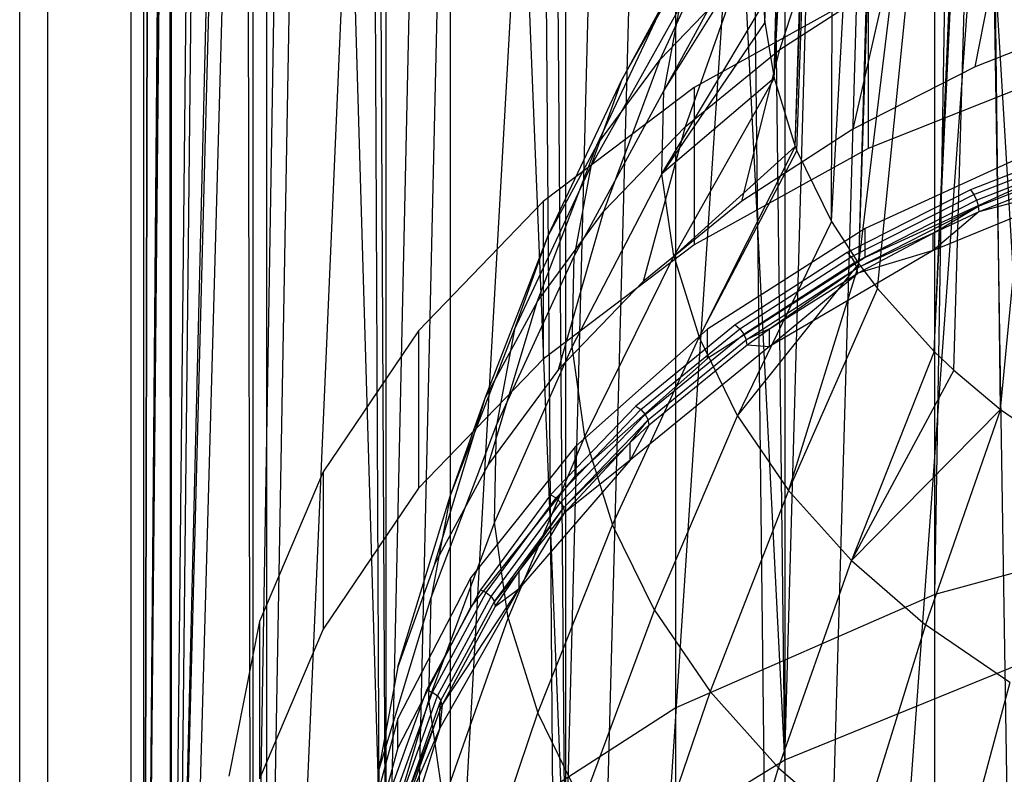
# Model space of a CAD drawing. Extents: x -3.55 to 3.54, y 0.19 to 5.65.
# Tile 11 of 58: x 1.34 to 1.81, y 1.16 to 1.52. Entities that reach past the tile are written whole.
import ezdxf

# ---------------------------------------------------------------- set-up
doc = ezdxf.new("R2010")
doc.units = 0
doc.header["$MEASUREMENT"] = 0
doc.layers.get('0').update_dxf_attribs({"color": 13, "linetype": 'CONTINUOUS'})

# ---------------------------------------------------------------- blocks, each defined once
blk = doc.blocks.new('EASY_LEFT_PM_STL')
at = {"color": 0}
for p, q in [((1.77501, 1.24154, 3.29064), (1.77501, 3.60785, 5.65694)), ((1.77501, 1.24154, 3.29064), (1.77501, 3.60785, 5.65694)), ((1.65147, 1.18745, 3.34473), (1.65147, 3.55376, 5.71103)), ((1.65147, 1.18745, 3.34473), (1.65147, 3.55376, 5.71103)), ((1.54409, 1.11824, 3.41395), (1.54409, 3.48454, 5.78025)), ((1.54409, 1.11824, 3.41395), (1.54409, 3.48454, 5.78025)), ((1.45652, 1.03624, 3.49594), (1.45652, 3.40254, 5.86225)), ((1.45652, 1.03624, 3.49594), (1.45652, 3.40254, 5.86225)), ((1.39175, 0.94427, 3.58792), (1.39175, 3.31057, 5.95422)), ((1.39175, 0.94427, 3.58792), (1.39175, 3.31057, 5.95422)), ((1.35199, 0.84544, 3.68674), (1.35199, 3.21175, 6.05304)), ((1.35199, 0.84544, 3.68674), (1.35199, 3.21175, 6.05304)), ((1.77501, 1.24154, 3.29064), (1.80677, 3.14515, 5.17312)), ((1.77501, 1.24154, 3.29064), (1.80677, 3.14515, 5.17312)), ((1.33858, 0.74314, 3.78905), (1.33858, 3.10944, 6.15535)), ((1.33858, 0.74314, 3.78905), (1.33858, 3.10944, 6.15535)), ((1.35199, 0.64083, 3.89136), (1.35199, 3.00713, 6.25766)), ((1.35199, 0.64083, 3.89136), (1.35199, 3.00713, 6.25766)), ((1.39175, 0.54201, 3.99018), (1.39175, 2.90831, 6.35648)), ((1.39175, 0.54201, 3.99018), (1.39175, 2.90831, 6.35648)), ((1.45652, 0.45003, 4.08215), (1.45652, 2.81633, 6.44846)), ((1.45652, 0.45003, 4.08215), (1.45652, 2.81633, 6.44846)), ((1.54409, 0.36804, 4.16415), (1.54409, 2.73434, 6.53045)), ((1.54409, 0.36804, 4.16415), (1.54409, 2.73434, 6.53045)), ((1.65147, 0.29882, 4.23337), (1.65147, 2.66512, 6.59967)), ((1.65147, 0.29882, 4.23337), (1.65147, 2.66512, 6.59967)), ((1.77501, 0.24473, 4.28745), (1.77501, 2.61103, 6.65376)), ((1.77501, 0.24473, 4.28745), (1.77501, 2.61103, 6.65376)), ((1.7035, 1.16266, 3.36953), (1.74256, 2.56816, 4.73831)), ((1.7035, 1.16266, 3.36953), (1.74256, 2.56816, 4.73831)), ((1.82342, 1.21161, 3.32057), (1.74256, 2.56816, 4.73831)), ((1.82342, 1.21161, 3.32057), (1.74256, 2.56816, 4.73831)), ((1.7035, 2.5498, 4.75667), (1.7035, 1.16266, 3.36953)), ((1.7035, 2.5498, 4.75667), (1.7035, 1.16266, 3.36953)), ((1.7035, 1.16266, 3.36953), (1.68706, 2.54127, 4.7652)), ((1.7035, 1.16266, 3.36953), (1.68706, 2.54127, 4.7652)), ((1.59886, 1.09854, 3.43364), (1.6353, 2.51088, 4.79559)), ((1.59886, 1.09854, 3.43364), (1.6353, 2.51088, 4.79559)), ((1.7035, 1.16266, 3.36953), (1.6353, 2.51088, 4.79559)), ((1.7035, 1.16266, 3.36953), (1.6353, 2.51088, 4.79559)), ((1.59886, 2.48568, 4.82079), (1.59886, 1.09854, 3.43364)), ((1.59886, 2.48568, 4.82079), (1.59886, 1.09854, 3.43364)), ((1.59886, 1.09854, 3.43364), (1.58773, 2.47725, 4.82923)), ((1.59886, 1.09854, 3.43364), (1.58773, 2.47725, 4.82923)), ((1.51326, 1.02158, 3.51061), (1.54475, 2.44065, 4.86582)), ((1.51326, 1.02158, 3.51061), (1.54475, 2.44065, 4.86582)), ((1.59886, 1.09854, 3.43364), (1.54475, 2.44065, 4.86582)), ((1.59886, 1.09854, 3.43364), (1.54475, 2.44065, 4.86582)), ((1.51326, 2.40872, 4.89775), (1.51326, 1.02158, 3.51061)), ((1.51326, 2.40872, 4.89775), (1.51326, 1.02158, 3.51061)), ((1.50673, 2.4014, 4.90507), (1.51326, 1.02158, 3.51061)), ((1.50673, 2.4014, 4.90507), (1.51326, 1.02158, 3.51061)), ((1.474, 2.35984, 4.94663), (1.44981, 0.93455, 3.59764)), ((1.474, 2.35984, 4.94663), (1.44981, 0.93455, 3.59764)), ((1.474, 2.35984, 4.94663), (1.51326, 1.02158, 3.51061)), ((1.474, 2.35984, 4.94663), (1.51326, 1.02158, 3.51061)), ((1.44981, 2.32169, 4.98478), (1.4108, 0.8406, 3.69158)), ((1.44981, 2.32169, 4.98478), (1.4108, 0.8406, 3.69158)), ((1.44981, 2.32169, 4.98478), (1.44981, 0.93455, 3.59764)), ((1.44981, 2.32169, 4.98478), (1.44981, 0.93455, 3.59764)), ((1.44682, 2.31633, 4.99015), (1.4108, 0.8406, 3.69158)), ((1.44682, 2.31633, 4.99015), (1.4108, 0.8406, 3.69158)), ((1.42544, 2.27122, 5.03525), (1.4108, 0.8406, 3.69158)), ((1.42544, 2.27122, 5.03525), (1.4108, 0.8406, 3.69158)), ((1.4108, 2.22775, 5.07872), (1.39764, 0.74314, 3.78905)), ((1.4108, 2.22775, 5.07872), (1.39764, 0.74314, 3.78905)), ((1.4108, 2.22775, 5.07872), (1.4108, 0.8406, 3.69158)), ((1.4108, 2.22775, 5.07872), (1.4108, 0.8406, 3.69158)), ((1.41004, 2.22492, 5.08156), (1.39764, 0.74314, 3.78905)), ((1.41004, 2.22492, 5.08156), (1.39764, 0.74314, 3.78905)), ((1.39764, 0.74314, 3.78905), (1.40074, 2.1778, 5.12867)), ((1.39764, 0.74314, 3.78905), (1.40074, 2.1778, 5.12867)), ((1.39764, 2.13028, 5.17619), (1.39764, 0.74314, 3.78905)), ((1.39764, 2.13028, 5.17619), (1.39764, 0.74314, 3.78905)), ((1.40074, 2.08276, 5.22371), (1.39764, 0.74314, 3.78905)), ((1.40074, 2.08276, 5.22371), (1.39764, 0.74314, 3.78905)), ((1.69403, 1.51455, 4.60445), (1.71367, 2.04449, 5.13238)), ((1.69403, 1.51455, 4.60445), (1.71367, 2.04449, 5.13238)), ((1.69839, 1.48802, 4.63098), (1.71367, 2.04449, 5.13238)), ((1.69839, 1.48802, 4.63098), (1.71367, 2.04449, 5.13238)), ((1.39764, 0.74314, 3.78905), (1.41004, 2.03565, 5.27083)), ((1.39764, 0.74314, 3.78905), (1.41004, 2.03565, 5.27083)), ((1.4108, 0.64567, 3.88652), (1.41004, 2.03565, 5.27083)), ((1.4108, 0.64567, 3.88652), (1.41004, 2.03565, 5.27083)), ((1.4108, 2.03281, 5.27366), (1.4108, 0.64567, 3.88652)), ((1.4108, 2.03281, 5.27366), (1.4108, 0.64567, 3.88652)), ((1.69839, 1.48802, 4.63098), (1.72537, 1.99339, 5.18349)), ((1.69839, 1.48802, 4.63098), (1.72537, 1.99339, 5.18349)), ((1.7084, 1.45539, 4.66361), (1.72537, 1.99339, 5.18349)), ((1.7084, 1.45539, 4.66361), (1.72537, 1.99339, 5.18349)), ((1.4108, 0.64567, 3.88652), (1.42544, 1.98934, 5.31713)), ((1.4108, 0.64567, 3.88652), (1.42544, 1.98934, 5.31713)), ((1.7084, 1.45539, 4.66361), (1.72738, 1.98802, 5.18886)), ((1.7084, 1.45539, 4.66361), (1.72738, 1.98802, 5.18886)), ((1.70924, 1.45324, 4.66576), (1.72738, 1.98802, 5.18886)), ((1.70924, 1.45324, 4.66576), (1.72738, 1.98802, 5.18886)), ((1.72574, 1.4196, 4.6994), (1.72738, 1.98802, 5.18886)), ((1.72574, 1.4196, 4.6994), (1.72738, 1.98802, 5.18886)), ((1.4108, 0.64567, 3.88652), (1.44682, 1.94423, 5.36224)), ((1.4108, 0.64567, 3.88652), (1.44682, 1.94423, 5.36224)), ((1.44981, 0.55172, 3.98046), (1.44682, 1.94423, 5.36224)), ((1.44981, 0.55172, 3.98046), (1.44682, 1.94423, 5.36224)), ((1.44981, 1.93887, 5.36761), (1.44981, 0.55172, 3.98046)), ((1.44981, 1.93887, 5.36761), (1.44981, 0.55172, 3.98046)), ((1.72574, 1.4196, 4.6994), (1.7541, 1.93784, 5.23904)), ((1.72574, 1.4196, 4.6994), (1.7541, 1.93784, 5.23904)), ((1.73881, 1.39934, 4.71966), (1.7541, 1.93784, 5.23904)), ((1.73881, 1.39934, 4.71966), (1.7541, 1.93784, 5.23904)), ((1.73881, 1.39934, 4.71966), (1.75641, 1.93452, 5.24236)), ((1.73881, 1.39934, 4.71966), (1.75641, 1.93452, 5.24236)), ((1.44981, 0.55172, 3.98046), (1.474, 1.90072, 5.40576)), ((1.44981, 0.55172, 3.98046), (1.474, 1.90072, 5.40576)), ((1.73881, 1.39934, 4.71966), (1.79805, 1.88752, 5.28936)), ((1.73881, 1.39934, 4.71966), (1.79805, 1.88752, 5.28936)), ((1.74764, 1.38753, 4.73147), (1.79805, 1.88752, 5.28936)), ((1.74764, 1.38753, 4.73147), (1.79805, 1.88752, 5.28936)), ((1.77467, 1.35748, 4.76152), (1.79805, 1.88752, 5.28936)), ((1.77467, 1.35748, 4.76152), (1.79805, 1.88752, 5.28936)), ((1.77467, 1.35748, 4.76152), (1.79965, 1.88605, 5.29083)), ((1.77467, 1.35748, 4.76152), (1.79965, 1.88605, 5.29083)), ((1.78411, 1.34857, 4.77043), (1.79965, 1.88605, 5.29083)), ((1.78411, 1.34857, 4.77043), (1.79965, 1.88605, 5.29083)), ((1.80644, 1.32985, 4.78915), (1.79965, 1.88605, 5.29083)), ((1.80644, 1.32985, 4.78915), (1.79965, 1.88605, 5.29083)), ((1.44981, 0.55172, 3.98046), (1.50673, 1.85916, 5.44732)), ((1.44981, 0.55172, 3.98046), (1.50673, 1.85916, 5.44732)), ((1.51326, 0.4647, 4.06749), (1.50673, 1.85916, 5.44732)), ((1.51326, 0.4647, 4.06749), (1.50673, 1.85916, 5.44732)), ((1.51326, 1.85184, 5.45463), (1.51326, 0.4647, 4.06749)), ((1.51326, 1.85184, 5.45463), (1.51326, 0.4647, 4.06749)), ((1.80644, 1.32985, 4.78915), (1.85542, 1.84448, 5.3324)), ((1.80644, 1.32985, 4.78915), (1.85542, 1.84448, 5.3324)), ((1.51326, 0.4647, 4.06749), (1.54475, 1.81991, 5.48656)), ((1.51326, 0.4647, 4.06749), (1.54475, 1.81991, 5.48656)), ((1.51326, 0.4647, 4.06749), (1.58773, 1.78332, 5.52316)), ((1.51326, 0.4647, 4.06749), (1.58773, 1.78332, 5.52316)), ((1.59886, 0.38773, 4.14445), (1.58773, 1.78332, 5.52316)), ((1.59886, 0.38773, 4.14445), (1.58773, 1.78332, 5.52316)), ((1.59886, 1.77488, 5.5316), (1.59886, 0.38773, 4.14445)), ((1.59886, 1.77488, 5.5316), (1.59886, 0.38773, 4.14445)), ((1.59886, 0.38773, 4.14445), (1.6353, 1.74968, 5.5568)), ((1.59886, 0.38773, 4.14445), (1.6353, 1.74968, 5.5568)), ((1.59886, 0.38773, 4.14445), (1.68706, 1.71929, 5.58719)), ((1.59886, 0.38773, 4.14445), (1.68706, 1.71929, 5.58719)), ((1.7035, 0.32361, 4.20857), (1.68706, 1.71929, 5.58719)), ((1.7035, 0.32361, 4.20857), (1.68706, 1.71929, 5.58719)), ((1.7035, 1.71076, 5.59571), (1.7035, 0.32361, 4.20857)), ((1.7035, 1.71076, 5.59571), (1.7035, 0.32361, 4.20857)), ((1.7035, 0.32361, 4.20857), (1.74256, 1.6924, 5.61407)), ((1.7035, 0.32361, 4.20857), (1.74256, 1.6924, 5.61407)), ((1.7035, 0.32361, 4.20857), (1.80133, 1.66926, 5.63722)), ((1.7035, 0.32361, 4.20857), (1.80133, 1.66926, 5.63722)), ((1.82342, 0.27466, 4.25753), (1.80133, 1.66926, 5.63722)), ((1.82342, 0.27466, 4.25753), (1.80133, 1.66926, 5.63722)), ((1.69626, 1.57456, 4.54444), (1.64573, 1.48197, 4.47783)), ((1.69626, 1.57456, 4.54444), (1.64573, 1.48197, 4.47783)), ((1.70113, 1.50163, 3.96294), (1.72354, 1.57002, 4.06216)), ((1.70113, 1.50163, 3.96294), (1.72354, 1.57002, 4.06216)), ((1.64408, 1.49693, 4.13525), (1.67592, 1.56607, 4.23132)), ((1.64408, 1.49693, 4.13525), (1.67592, 1.56607, 4.23132)), ((1.62598, 1.48755, 4.30984), (1.66683, 1.55961, 4.40018)), ((1.62598, 1.48755, 4.30984), (1.66683, 1.55961, 4.40018)), ((1.79432, 1.49335, 3.80162), (1.80792, 1.56303, 3.90154)), ((1.79432, 1.49335, 3.80162), (1.80792, 1.56303, 3.90154)), ((1.64573, 1.48197, 4.47783), (1.69408, 1.55905, 4.55995)), ((1.64573, 1.48197, 4.47783), (1.69408, 1.55905, 4.55995)), ((1.64408, 1.49693, 4.13525), (1.6808, 1.53511, 4.09707)), ((1.64408, 1.49693, 4.13525), (1.6808, 1.53511, 4.09707)), ((1.6808, 1.53511, 4.09707), (1.65602, 1.46477, 3.99979)), ((1.6808, 1.53511, 4.09707), (1.65602, 1.46477, 3.99979)), ((1.70113, 1.50163, 3.96294), (1.752, 1.53452, 3.93004)), ((1.70113, 1.50163, 3.96294), (1.752, 1.53452, 3.93004)), ((1.752, 1.53452, 3.93004), (1.73601, 1.46363, 3.83134)), ((1.752, 1.53452, 3.93004), (1.73601, 1.46363, 3.83134)), ((1.61388, 1.45599, 4.17619), (1.64772, 1.52784, 4.26956)), ((1.61388, 1.45599, 4.17619), (1.64772, 1.52784, 4.26956)), ((1.64772, 1.52784, 4.26956), (1.62598, 1.48755, 4.30984)), ((1.64772, 1.52784, 4.26956), (1.62598, 1.48755, 4.30984)), ((1.74319, 1.52959, 3.76538), (1.66023, 1.48353, 3.81144)), ((1.74319, 1.52959, 3.76538), (1.66023, 1.48353, 3.81144)), ((1.74319, 1.52959, 3.76538), (1.74319, 1.45443, 3.69021)), ((1.74319, 1.52959, 3.76538), (1.74319, 1.45443, 3.69021)), ((1.64486, 1.44238, 4.51742), (1.69331, 1.52345, 4.59555)), ((1.64486, 1.44238, 4.51742), (1.69331, 1.52345, 4.59555)), ((1.69331, 1.52345, 4.59555), (1.69403, 1.51455, 4.60445)), ((1.69331, 1.52345, 4.59555), (1.69403, 1.51455, 4.60445)), ((1.61101, 1.44574, 4.35165), (1.65308, 1.52123, 4.43857)), ((1.61101, 1.44574, 4.35165), (1.65308, 1.52123, 4.43857)), ((1.65308, 1.52123, 4.43857), (1.64573, 1.48197, 4.47783)), ((1.65308, 1.52123, 4.43857), (1.64573, 1.48197, 4.47783)), ((1.85711, 1.51808, 3.77689), (1.79432, 1.49335, 3.80162)), ((1.85711, 1.51808, 3.77689), (1.79432, 1.49335, 3.80162)), ((1.69403, 1.51455, 4.60445), (1.64486, 1.44238, 4.51742)), ((1.69403, 1.51455, 4.60445), (1.64486, 1.44238, 4.51742)), ((1.69403, 1.51455, 4.60445), (1.69839, 1.48802, 4.63098)), ((1.69403, 1.51455, 4.60445), (1.69839, 1.48802, 4.63098)), ((1.65602, 1.46477, 3.99979), (1.70113, 1.50163, 3.96294)), ((1.65602, 1.46477, 3.99979), (1.70113, 1.50163, 3.96294)), ((1.68297, 1.42932, 3.86565), (1.70113, 1.50163, 3.96294)), ((1.68297, 1.42932, 3.86565), (1.70113, 1.50163, 3.96294)), ((1.61388, 1.45599, 4.17619), (1.64408, 1.49693, 4.13525)), ((1.61388, 1.45599, 4.17619), (1.64408, 1.49693, 4.13525)), ((1.61726, 1.42447, 4.0401), (1.64408, 1.49693, 4.13525)), ((1.61726, 1.42447, 4.0401), (1.64408, 1.49693, 4.13525)), ((1.79432, 1.49335, 3.80162), (1.73601, 1.46363, 3.83134)), ((1.79432, 1.49335, 3.80162), (1.73601, 1.46363, 3.83134)), ((1.83512, 1.491, 3.65364), (1.74319, 1.45443, 3.69021)), ((1.83512, 1.491, 3.65364), (1.74319, 1.45443, 3.69021)), ((1.59061, 1.41285, 4.21933), (1.62598, 1.48755, 4.30984)), ((1.59061, 1.41285, 4.21933), (1.62598, 1.48755, 4.30984)), ((1.61101, 1.44574, 4.35165), (1.62598, 1.48755, 4.30984)), ((1.61101, 1.44574, 4.35165), (1.62598, 1.48755, 4.30984)), ((1.69839, 1.48802, 4.63098), (1.64486, 1.44238, 4.51742)), ((1.69839, 1.48802, 4.63098), (1.64486, 1.44238, 4.51742)), ((1.69839, 1.48802, 4.63098), (1.65051, 1.40298, 4.55682)), ((1.69839, 1.48802, 4.63098), (1.65051, 1.40298, 4.55682)), ((1.69839, 1.48802, 4.63098), (1.7084, 1.45539, 4.66361)), ((1.69839, 1.48802, 4.63098), (1.7084, 1.45539, 4.66361)), ((1.66023, 1.48353, 3.81144), (1.58819, 1.42905, 3.86592)), ((1.66023, 1.48353, 3.81144), (1.58819, 1.42905, 3.86592)), ((1.60299, 1.403, 4.39439), (1.64573, 1.48197, 4.47783)), ((1.60299, 1.403, 4.39439), (1.64573, 1.48197, 4.47783)), ((1.64486, 1.44238, 4.51742), (1.64573, 1.48197, 4.47783)), ((1.64486, 1.44238, 4.51742), (1.64573, 1.48197, 4.47783)), ((1.66023, 1.48353, 3.81144), (1.66023, 1.40836, 3.73628)), ((1.66023, 1.48353, 3.81144), (1.66023, 1.40836, 3.73628)), ((1.61726, 1.42447, 4.0401), (1.65602, 1.46477, 3.99979)), ((1.61726, 1.42447, 4.0401), (1.65602, 1.46477, 3.99979)), ((1.65602, 1.46477, 3.99979), (1.63592, 1.3909, 3.90407)), ((1.65602, 1.46477, 3.99979), (1.63592, 1.3909, 3.90407)), ((1.73601, 1.46363, 3.83134), (1.68297, 1.42932, 3.86565)), ((1.73601, 1.46363, 3.83134), (1.68297, 1.42932, 3.86565)), ((1.58537, 1.38125, 4.08332), (1.61388, 1.45599, 4.17619)), ((1.58537, 1.38125, 4.08332), (1.61388, 1.45599, 4.17619)), ((1.61388, 1.45599, 4.17619), (1.59061, 1.41285, 4.21933)), ((1.61388, 1.45599, 4.17619), (1.59061, 1.41285, 4.21933)), ((1.85525, 1.45957, 3.71291), (1.79202, 1.43466, 3.73782)), ((1.85525, 1.45957, 3.71291), (1.79202, 1.43466, 3.73782)), ((1.79363, 1.43244, 3.73919), (1.85656, 1.45723, 3.71441)), ((1.79363, 1.43244, 3.73919), (1.85656, 1.45723, 3.71441)), ((1.65051, 1.40298, 4.55682), (1.7084, 1.45539, 4.66361)), ((1.65051, 1.40298, 4.55682), (1.7084, 1.45539, 4.66361)), ((1.74319, 1.45443, 3.69021), (1.66023, 1.40836, 3.73628)), ((1.74319, 1.45443, 3.69021), (1.66023, 1.40836, 3.73628)), ((1.7084, 1.45539, 4.66361), (1.66258, 1.36432, 4.59548)), ((1.7084, 1.45539, 4.66361), (1.66258, 1.36432, 4.59548)), ((1.66258, 1.36432, 4.59548), (1.70924, 1.45324, 4.66576)), ((1.66258, 1.36432, 4.59548), (1.70924, 1.45324, 4.66576)), ((1.7084, 1.45539, 4.66361), (1.70924, 1.45324, 4.66576)), ((1.7084, 1.45539, 4.66361), (1.70924, 1.45324, 4.66576)), ((1.70924, 1.45324, 4.66576), (1.72574, 1.4196, 4.6994)), ((1.70924, 1.45324, 4.66576), (1.72574, 1.4196, 4.6994)), ((1.82687, 1.45529, 3.71719), (1.74182, 1.41628, 3.7562)), ((1.82687, 1.45529, 3.71719), (1.74182, 1.41628, 3.7562)), ((1.795, 1.42971, 3.73951), (1.85767, 1.45439, 3.71482)), ((1.795, 1.42971, 3.73951), (1.85767, 1.45439, 3.71482)), ((1.79592, 1.42689, 3.73872), (1.85841, 1.4515, 3.71411)), ((1.79592, 1.42689, 3.73872), (1.85841, 1.4515, 3.71411)), ((1.79624, 1.4244, 3.73695), (1.85867, 1.44899, 3.71236)), ((1.79624, 1.4244, 3.73695), (1.85867, 1.44899, 3.71236)), ((1.57457, 1.36809, 4.26409), (1.61101, 1.44574, 4.35165)), ((1.57457, 1.36809, 4.26409), (1.61101, 1.44574, 4.35165)), ((1.64486, 1.44238, 4.51742), (1.60205, 1.35988, 4.43751)), ((1.64486, 1.44238, 4.51742), (1.60205, 1.35988, 4.43751)), ((1.61101, 1.44574, 4.35165), (1.60299, 1.403, 4.39439)), ((1.61101, 1.44574, 4.35165), (1.60299, 1.403, 4.39439)), ((1.65051, 1.40298, 4.55682), (1.64486, 1.44238, 4.51742)), ((1.65051, 1.40298, 4.55682), (1.64486, 1.44238, 4.51742)), ((1.86207, 1.44179, 3.70285), (1.77432, 1.40572, 3.73892)), ((1.86207, 1.44179, 3.70285), (1.77432, 1.40572, 3.73892)), ((1.79624, 1.4244, 3.73695), (1.86207, 1.44179, 3.70285)), ((1.79624, 1.4244, 3.73695), (1.86207, 1.44179, 3.70285)), ((1.82687, 1.44137, 3.70327), (1.74182, 1.40236, 3.74228)), ((1.82687, 1.44137, 3.70327), (1.74182, 1.40236, 3.74228)), ((1.79202, 1.43466, 3.73782), (1.7333, 1.40474, 3.76774)), ((1.79202, 1.43466, 3.73782), (1.7333, 1.40474, 3.76774)), ((1.7352, 1.40266, 3.76897), (1.79363, 1.43244, 3.73919)), ((1.7352, 1.40266, 3.76897), (1.79363, 1.43244, 3.73919)), ((1.79202, 1.43466, 3.73782), (1.79363, 1.43244, 3.73919)), ((1.79202, 1.43466, 3.73782), (1.79363, 1.43244, 3.73919)), ((1.79363, 1.43244, 3.73919), (1.795, 1.42971, 3.73951)), ((1.79363, 1.43244, 3.73919), (1.795, 1.42971, 3.73951)), ((1.58819, 1.42905, 3.86592), (1.52875, 1.36743, 3.92754)), ((1.58819, 1.42905, 3.86592), (1.52875, 1.36743, 3.92754)), ((1.58819, 1.42905, 3.86592), (1.58819, 1.35388, 3.79076)), ((1.58819, 1.42905, 3.86592), (1.58819, 1.35388, 3.79076)), ((1.68297, 1.42932, 3.86565), (1.63592, 1.3909, 3.90407)), ((1.68297, 1.42932, 3.86565), (1.63592, 1.3909, 3.90407)), ((1.73681, 1.40005, 3.76917), (1.795, 1.42971, 3.73951)), ((1.73681, 1.40005, 3.76917), (1.795, 1.42971, 3.73951)), ((1.795, 1.42971, 3.73951), (1.79592, 1.42689, 3.73872)), ((1.795, 1.42971, 3.73951), (1.79592, 1.42689, 3.73872)), ((1.58537, 1.38125, 4.08332), (1.61726, 1.42447, 4.0401)), ((1.58537, 1.38125, 4.08332), (1.61726, 1.42447, 4.0401)), ((1.59551, 1.34886, 3.9461), (1.61726, 1.42447, 4.0401)), ((1.59551, 1.34886, 3.9461), (1.61726, 1.42447, 4.0401)), ((1.73789, 1.39731, 3.7683), (1.79592, 1.42689, 3.73872)), ((1.73789, 1.39731, 3.7683), (1.79592, 1.42689, 3.73872)), ((1.77432, 1.41407, 3.74727), (1.79592, 1.42689, 3.73872)), ((1.77432, 1.41407, 3.74727), (1.79592, 1.42689, 3.73872)), ((1.77432, 1.41407, 3.74727), (1.79624, 1.4244, 3.73695)), ((1.79624, 1.4244, 3.73695), (1.77432, 1.40572, 3.73892)), ((1.79624, 1.4244, 3.73695), (1.77432, 1.40572, 3.73892)), ((1.77432, 1.41407, 3.74727), (1.79624, 1.4244, 3.73695)), ((1.79624, 1.4244, 3.73695), (1.79592, 1.42689, 3.73872)), ((1.79624, 1.4244, 3.73695), (1.79592, 1.42689, 3.73872)), ((1.72574, 1.4196, 4.6994), (1.68092, 1.3269, 4.6329)), ((1.72574, 1.4196, 4.6994), (1.68092, 1.3269, 4.6329)), ((1.72574, 1.4196, 4.6994), (1.73881, 1.39934, 4.71966)), ((1.72574, 1.4196, 4.6994), (1.73881, 1.39934, 4.71966)), ((1.74182, 1.41628, 3.7562), (1.66671, 1.36814, 3.80434)), ((1.74182, 1.41628, 3.7562), (1.66671, 1.36814, 3.80434)), ((1.77432, 1.41407, 3.74727), (1.73789, 1.39731, 3.7683)), ((1.77432, 1.41407, 3.74727), (1.73789, 1.39731, 3.7683)), ((1.73827, 1.39485, 3.76649), (1.77432, 1.41407, 3.74727)), ((1.73827, 1.39485, 3.76649), (1.77432, 1.41407, 3.74727)), ((1.74182, 1.40236, 3.74228), (1.74182, 1.41628, 3.7562)), ((1.74182, 1.40236, 3.74228), (1.74182, 1.41628, 3.7562)), ((1.77432, 1.40572, 3.73892), (1.77432, 1.41407, 3.74727)), ((1.77432, 1.40572, 3.73892), (1.77432, 1.41407, 3.74727)), ((1.5608, 1.33571, 4.12886), (1.59061, 1.41285, 4.21933)), ((1.5608, 1.33571, 4.12886), (1.59061, 1.41285, 4.21933)), ((1.57457, 1.36809, 4.26409), (1.59061, 1.41285, 4.21933)), ((1.57457, 1.36809, 4.26409), (1.59061, 1.41285, 4.21933)), ((1.66023, 1.40836, 3.73628), (1.58819, 1.35388, 3.79076)), ((1.66023, 1.40836, 3.73628), (1.58819, 1.35388, 3.79076)), ((1.7333, 1.40474, 3.76774), (1.6799, 1.37019, 3.80229)), ((1.7333, 1.40474, 3.76774), (1.6799, 1.37019, 3.80229)), ((1.77432, 1.40572, 3.73892), (1.69617, 1.35993, 3.78471)), ((1.77432, 1.40572, 3.73892), (1.69617, 1.35993, 3.78471)), ((1.7333, 1.40474, 3.76774), (1.7352, 1.40266, 3.76897)), ((1.7333, 1.40474, 3.76774), (1.7352, 1.40266, 3.76897)), ((1.77432, 1.40572, 3.73892), (1.73827, 1.39485, 3.76649)), ((1.77432, 1.40572, 3.73892), (1.73827, 1.39485, 3.76649)), ((1.56599, 1.32232, 4.30986), (1.60299, 1.403, 4.39439)), ((1.56599, 1.32232, 4.30986), (1.60299, 1.403, 4.39439)), ((1.60205, 1.35988, 4.43751), (1.60299, 1.403, 4.39439)), ((1.60205, 1.35988, 4.43751), (1.60299, 1.403, 4.39439)), ((1.6082, 1.31698, 4.48041), (1.65051, 1.40298, 4.55682)), ((1.6082, 1.31698, 4.48041), (1.65051, 1.40298, 4.55682)), ((1.65051, 1.40298, 4.55682), (1.66258, 1.36432, 4.59548)), ((1.65051, 1.40298, 4.55682), (1.66258, 1.36432, 4.59548)), ((1.74182, 1.40236, 3.74228), (1.66671, 1.35422, 3.79042)), ((1.74182, 1.40236, 3.74228), (1.66671, 1.35422, 3.79042)), ((1.68206, 1.36828, 3.80335), (1.7352, 1.40266, 3.76897)), ((1.68206, 1.36828, 3.80335), (1.7352, 1.40266, 3.76897)), ((1.68389, 1.36582, 3.8034), (1.73681, 1.40005, 3.76917)), ((1.68389, 1.36582, 3.8034), (1.73681, 1.40005, 3.76917)), ((1.7352, 1.40266, 3.76897), (1.73681, 1.40005, 3.76917)), ((1.7352, 1.40266, 3.76897), (1.73681, 1.40005, 3.76917)), ((1.73681, 1.40005, 3.76917), (1.73789, 1.39731, 3.7683)), ((1.73681, 1.40005, 3.76917), (1.73789, 1.39731, 3.7683)), ((1.68092, 1.3269, 4.6329), (1.73881, 1.39934, 4.71966)), ((1.68092, 1.3269, 4.6329), (1.73881, 1.39934, 4.71966)), ((1.68511, 1.36317, 3.80244), (1.73789, 1.39731, 3.7683)), ((1.68511, 1.36317, 3.80244), (1.73789, 1.39731, 3.7683)), ((1.69617, 1.36828, 3.79306), (1.73789, 1.39731, 3.7683)), ((1.69617, 1.36828, 3.79306), (1.73789, 1.39731, 3.7683)), ((1.69617, 1.35993, 3.78471), (1.73827, 1.39485, 3.76649)), ((1.69617, 1.35993, 3.78471), (1.73827, 1.39485, 3.76649)), ((1.69617, 1.36828, 3.79306), (1.73827, 1.39485, 3.76649)), ((1.69617, 1.36828, 3.79306), (1.73827, 1.39485, 3.76649)), ((1.73881, 1.39934, 4.71966), (1.70528, 1.29125, 4.66855)), ((1.73881, 1.39934, 4.71966), (1.70528, 1.29125, 4.66855)), ((1.73827, 1.39485, 3.76649), (1.73789, 1.39731, 3.7683)), ((1.73827, 1.39485, 3.76649), (1.73789, 1.39731, 3.7683)), ((1.73881, 1.39934, 4.71966), (1.74764, 1.38753, 4.73147)), ((1.73881, 1.39934, 4.71966), (1.74764, 1.38753, 4.73147)), ((1.63592, 1.3909, 3.90407), (1.59551, 1.34886, 3.9461)), ((1.63592, 1.3909, 3.90407), (1.59551, 1.34886, 3.9461)), ((1.74764, 1.38753, 4.73147), (1.70528, 1.29125, 4.66855)), ((1.74764, 1.38753, 4.73147), (1.70528, 1.29125, 4.66855)), ((1.74764, 1.38753, 4.73147), (1.77467, 1.35748, 4.76152)), ((1.74764, 1.38753, 4.73147), (1.77467, 1.35748, 4.76152)), ((1.58537, 1.38125, 4.08332), (1.5608, 1.33571, 4.12886)), ((1.58537, 1.38125, 4.08332), (1.5608, 1.33571, 4.12886)), ((1.56226, 1.3038, 3.99117), (1.58537, 1.38125, 4.08332)), ((1.56226, 1.3038, 3.99117), (1.58537, 1.38125, 4.08332)), ((1.52875, 1.36743, 3.92754), (1.48331, 1.30012, 3.99485)), ((1.52875, 1.36743, 3.92754), (1.48331, 1.30012, 3.99485)), ((1.52875, 1.36743, 3.92754), (1.52875, 1.29226, 3.85238)), ((1.52875, 1.36743, 3.92754), (1.52875, 1.29226, 3.85238)), ((1.54388, 1.28846, 4.17611), (1.57457, 1.36809, 4.26409)), ((1.54388, 1.28846, 4.17611), (1.57457, 1.36809, 4.26409)), ((1.57457, 1.36809, 4.26409), (1.56599, 1.32232, 4.30986)), ((1.57457, 1.36809, 4.26409), (1.56599, 1.32232, 4.30986)), ((1.66671, 1.36814, 3.80434), (1.6035, 1.3121, 3.86038)), ((1.66671, 1.36814, 3.80434), (1.6035, 1.3121, 3.86038)), ((1.6799, 1.37019, 3.80229), (1.63252, 1.3315, 3.84098)), ((1.6799, 1.37019, 3.80229), (1.63252, 1.3315, 3.84098)), ((1.63491, 1.32978, 3.84186), (1.68206, 1.36828, 3.80335)), ((1.63491, 1.32978, 3.84186), (1.68206, 1.36828, 3.80335)), ((1.66671, 1.35422, 3.79042), (1.66671, 1.36814, 3.80434)), ((1.66671, 1.35422, 3.79042), (1.66671, 1.36814, 3.80434)), ((1.6799, 1.37019, 3.80229), (1.68206, 1.36828, 3.80335)), ((1.6799, 1.37019, 3.80229), (1.68206, 1.36828, 3.80335)), ((1.68206, 1.36828, 3.80335), (1.68389, 1.36582, 3.8034)), ((1.68206, 1.36828, 3.80335), (1.68389, 1.36582, 3.8034)), ((1.69617, 1.36828, 3.79306), (1.68511, 1.36317, 3.80244)), ((1.69617, 1.36828, 3.79306), (1.68511, 1.36317, 3.80244)), ((1.68554, 1.36074, 3.8006), (1.69617, 1.36828, 3.79306)), ((1.68554, 1.36074, 3.8006), (1.69617, 1.36828, 3.79306)), ((1.69617, 1.35993, 3.78471), (1.69617, 1.36828, 3.79306)), ((1.69617, 1.35993, 3.78471), (1.69617, 1.36828, 3.79306)), ((1.62135, 1.27487, 4.52252), (1.66258, 1.36432, 4.59548)), ((1.62135, 1.27487, 4.52252), (1.66258, 1.36432, 4.59548)), ((1.63694, 1.32747, 3.84175), (1.68389, 1.36582, 3.8034)), ((1.63694, 1.32747, 3.84175), (1.68389, 1.36582, 3.8034)), ((1.63829, 1.32493, 3.84068), (1.68511, 1.36317, 3.80244)), ((1.63829, 1.32493, 3.84068), (1.68511, 1.36317, 3.80244)), ((1.68092, 1.3269, 4.6329), (1.66258, 1.36432, 4.59548)), ((1.68092, 1.3269, 4.6329), (1.66258, 1.36432, 4.59548)), ((1.68389, 1.36582, 3.8034), (1.68511, 1.36317, 3.80244)), ((1.68389, 1.36582, 3.8034), (1.68511, 1.36317, 3.80244)), ((1.68554, 1.36074, 3.8006), (1.68511, 1.36317, 3.80244)), ((1.68554, 1.36074, 3.8006), (1.68511, 1.36317, 3.80244)), ((1.60205, 1.35988, 4.43751), (1.56499, 1.27615, 4.35603)), ((1.60205, 1.35988, 4.43751), (1.56499, 1.27615, 4.35603)), ((1.6082, 1.31698, 4.48041), (1.60205, 1.35988, 4.43751)), ((1.6082, 1.31698, 4.48041), (1.60205, 1.35988, 4.43751)), ((1.69617, 1.35993, 3.78471), (1.62974, 1.30567, 3.83897)), ((1.69617, 1.35993, 3.78471), (1.62974, 1.30567, 3.83897)), ((1.63877, 1.32254, 3.83881), (1.68554, 1.36074, 3.8006)), ((1.63877, 1.32254, 3.83881), (1.68554, 1.36074, 3.8006)), ((1.68554, 1.36074, 3.8006), (1.69617, 1.35993, 3.78471)), ((1.68554, 1.36074, 3.8006), (1.69617, 1.35993, 3.78471)), ((1.77467, 1.35748, 4.76152), (1.73533, 1.25783, 4.70197)), ((1.77467, 1.35748, 4.76152), (1.73533, 1.25783, 4.70197)), ((1.77467, 1.35748, 4.76152), (1.78411, 1.34857, 4.77043)), ((1.77467, 1.35748, 4.76152), (1.78411, 1.34857, 4.77043)), ((1.58819, 1.35388, 3.79076), (1.52875, 1.29226, 3.85238)), ((1.58819, 1.35388, 3.79076), (1.52875, 1.29226, 3.85238)), ((1.66671, 1.35422, 3.79042), (1.6035, 1.29818, 3.84646)), ((1.66671, 1.35422, 3.79042), (1.6035, 1.29818, 3.84646)), ((1.59551, 1.34886, 3.9461), (1.56226, 1.3038, 3.99117)), ((1.59551, 1.34886, 3.9461), (1.56226, 1.3038, 3.99117)), ((1.78411, 1.34857, 4.77043), (1.73533, 1.25783, 4.70197)), ((1.78411, 1.34857, 4.77043), (1.73533, 1.25783, 4.70197)), ((1.78411, 1.34857, 4.77043), (1.80644, 1.32985, 4.78915)), ((1.78411, 1.34857, 4.77043), (1.80644, 1.32985, 4.78915)), ((1.53664, 1.25631, 4.03866), (1.5608, 1.33571, 4.12886)), ((1.53664, 1.25631, 4.03866), (1.5608, 1.33571, 4.12886)), ((1.54388, 1.28846, 4.17611), (1.5608, 1.33571, 4.12886)), ((1.54388, 1.28846, 4.17611), (1.5608, 1.33571, 4.12886)), ((1.63252, 1.3315, 3.84098), (1.59182, 1.28918, 3.8833)), ((1.63252, 1.3315, 3.84098), (1.59182, 1.28918, 3.8833)), ((1.59441, 1.28766, 3.88397), (1.63491, 1.32978, 3.84186)), ((1.59441, 1.28766, 3.88397), (1.63491, 1.32978, 3.84186)), ((1.63252, 1.3315, 3.84098), (1.63491, 1.32978, 3.84186)), ((1.63252, 1.3315, 3.84098), (1.63491, 1.32978, 3.84186)), ((1.63491, 1.32978, 3.84186), (1.63694, 1.32747, 3.84175)), ((1.63491, 1.32978, 3.84186), (1.63694, 1.32747, 3.84175)), ((1.73533, 1.25783, 4.70197), (1.80644, 1.32985, 4.78915)), ((1.73533, 1.25783, 4.70197), (1.80644, 1.32985, 4.78915)), ((1.80644, 1.32985, 4.78915), (1.77066, 1.22711, 4.73269)), ((1.80644, 1.32985, 4.78915), (1.77066, 1.22711, 4.73269)), ((1.80644, 1.32985, 4.78915), (1.84254, 1.30502, 4.81398)), ((1.80644, 1.32985, 4.78915), (1.84254, 1.30502, 4.81398)), ((1.5966, 1.28552, 3.88369), (1.63694, 1.32747, 3.84175)), ((1.5966, 1.28552, 3.88369), (1.63694, 1.32747, 3.84175)), ((1.59807, 1.2831, 3.88251), (1.63829, 1.32493, 3.84068)), ((1.59807, 1.2831, 3.88251), (1.63829, 1.32493, 3.84068)), ((1.62974, 1.31402, 3.84732), (1.63829, 1.32493, 3.84068)), ((1.62974, 1.31402, 3.84732), (1.63829, 1.32493, 3.84068)), ((1.63694, 1.32747, 3.84175), (1.63829, 1.32493, 3.84068)), ((1.63694, 1.32747, 3.84175), (1.63829, 1.32493, 3.84068)), ((1.63877, 1.32254, 3.83881), (1.63829, 1.32493, 3.84068)), ((1.63877, 1.32254, 3.83881), (1.63829, 1.32493, 3.84068)), ((1.64132, 1.23413, 4.56326), (1.68092, 1.3269, 4.6329)), ((1.64132, 1.23413, 4.56326), (1.68092, 1.3269, 4.6329)), ((1.68092, 1.3269, 4.6329), (1.70528, 1.29125, 4.66855)), ((1.68092, 1.3269, 4.6329), (1.70528, 1.29125, 4.66855)), ((1.53482, 1.24014, 4.22443), (1.56599, 1.32232, 4.30986)), ((1.53482, 1.24014, 4.22443), (1.56599, 1.32232, 4.30986)), ((1.56499, 1.27615, 4.35603), (1.56599, 1.32232, 4.30986)), ((1.56499, 1.27615, 4.35603), (1.56599, 1.32232, 4.30986)), ((1.62974, 1.31402, 3.84732), (1.63877, 1.32254, 3.83881)), ((1.63877, 1.32254, 3.83881), (1.62974, 1.30567, 3.83897)), ((1.63877, 1.32254, 3.83881), (1.62974, 1.30567, 3.83897)), ((1.62974, 1.31402, 3.84732), (1.63877, 1.32254, 3.83881)), ((1.57157, 1.23021, 4.40196), (1.6082, 1.31698, 4.48041)), ((1.57157, 1.23021, 4.40196), (1.6082, 1.31698, 4.48041)), ((1.6082, 1.31698, 4.48041), (1.62135, 1.27487, 4.52252)), ((1.6082, 1.31698, 4.48041), (1.62135, 1.27487, 4.52252)), ((1.6035, 1.3121, 3.86038), (1.55383, 1.24961, 3.92287)), ((1.6035, 1.3121, 3.86038), (1.55383, 1.24961, 3.92287)), ((1.62974, 1.31402, 3.84732), (1.59807, 1.2831, 3.88251)), ((1.62974, 1.31402, 3.84732), (1.59807, 1.2831, 3.88251)), ((1.59858, 1.28075, 3.88059), (1.62974, 1.31402, 3.84732)), ((1.59858, 1.28075, 3.88059), (1.62974, 1.31402, 3.84732)), ((1.6035, 1.29818, 3.84646), (1.6035, 1.3121, 3.86038)), ((1.6035, 1.29818, 3.84646), (1.6035, 1.3121, 3.86038)), ((1.62974, 1.30567, 3.83897), (1.62974, 1.31402, 3.84732)), ((1.62974, 1.30567, 3.83897), (1.62974, 1.31402, 3.84732)), ((1.62974, 1.30567, 3.83897), (1.57685, 1.24442, 3.90022)), ((1.62974, 1.30567, 3.83897), (1.57685, 1.24442, 3.90022)), ((1.62974, 1.30567, 3.83897), (1.59858, 1.28075, 3.88059)), ((1.62974, 1.30567, 3.83897), (1.59858, 1.28075, 3.88059)), ((1.56226, 1.3038, 3.99117), (1.53664, 1.25631, 4.03866)), ((1.56226, 1.3038, 3.99117), (1.53664, 1.25631, 4.03866)), ((1.48331, 1.30012, 3.99485), (1.45294, 1.22869, 4.06628)), ((1.48331, 1.30012, 3.99485), (1.45294, 1.22869, 4.06628)), ((1.48331, 1.30012, 3.99485), (1.48331, 1.22495, 3.91969)), ((1.48331, 1.30012, 3.99485), (1.48331, 1.22495, 3.91969)), ((1.6035, 1.29818, 3.84646), (1.55383, 1.23569, 3.90895)), ((1.6035, 1.29818, 3.84646), (1.55383, 1.23569, 3.90895)), ((1.52875, 1.29226, 3.85238), (1.48331, 1.22495, 3.91969)), ((1.52875, 1.29226, 3.85238), (1.48331, 1.22495, 3.91969)), ((1.51899, 1.20704, 4.08793), (1.54388, 1.28846, 4.17611)), ((1.51899, 1.20704, 4.08793), (1.54388, 1.28846, 4.17611)), ((1.54388, 1.28846, 4.17611), (1.53482, 1.24014, 4.22443)), ((1.54388, 1.28846, 4.17611), (1.53482, 1.24014, 4.22443)), ((1.59182, 1.28918, 3.8833), (1.55835, 1.2438, 3.92868)), ((1.59182, 1.28918, 3.8833), (1.55835, 1.2438, 3.92868)), ((1.5611, 1.2425, 3.92913), (1.59441, 1.28766, 3.88397)), ((1.5611, 1.2425, 3.92913), (1.59441, 1.28766, 3.88397)), ((1.59182, 1.28918, 3.8833), (1.59441, 1.28766, 3.88397)), ((1.59182, 1.28918, 3.8833), (1.59441, 1.28766, 3.88397)), ((1.59441, 1.28766, 3.88397), (1.5966, 1.28552, 3.88369)), ((1.59441, 1.28766, 3.88397), (1.5966, 1.28552, 3.88369)), ((1.70528, 1.29125, 4.66855), (1.66785, 1.1953, 4.60209)), ((1.70528, 1.29125, 4.66855), (1.66785, 1.1953, 4.60209)), ((1.73533, 1.25783, 4.70197), (1.70528, 1.29125, 4.66855)), ((1.73533, 1.25783, 4.70197), (1.70528, 1.29125, 4.66855)), ((1.56343, 1.24055, 3.92866), (1.5966, 1.28552, 3.88369)), ((1.56343, 1.24055, 3.92866), (1.5966, 1.28552, 3.88369)), ((1.56498, 1.23825, 3.92735), (1.59807, 1.2831, 3.88251)), ((1.56498, 1.23825, 3.92735), (1.59807, 1.2831, 3.88251)), ((1.57685, 1.25277, 3.90858), (1.59807, 1.2831, 3.88251)), ((1.57685, 1.25277, 3.90858), (1.59807, 1.2831, 3.88251)), ((1.5966, 1.28552, 3.88369), (1.59807, 1.2831, 3.88251)), ((1.5966, 1.28552, 3.88369), (1.59807, 1.2831, 3.88251)), ((1.59858, 1.28075, 3.88059), (1.59807, 1.2831, 3.88251)), ((1.59858, 1.28075, 3.88059), (1.59807, 1.2831, 3.88251)), ((1.57685, 1.24442, 3.90022), (1.59858, 1.28075, 3.88059)), ((1.57685, 1.24442, 3.90022), (1.59858, 1.28075, 3.88059)), ((1.57685, 1.25277, 3.90858), (1.59858, 1.28075, 3.88059)), ((1.57685, 1.25277, 3.90858), (1.59858, 1.28075, 3.88059)), ((1.9105, 1.27866, 3.25353), (1.77501, 1.24154, 3.29064)), ((1.9105, 1.27866, 3.25353), (1.77501, 1.24154, 3.29064)), ((1.56499, 1.27615, 4.35603), (1.53376, 1.1914, 4.27317)), ((1.56499, 1.27615, 4.35603), (1.53376, 1.1914, 4.27317)), ((1.57157, 1.23021, 4.40196), (1.56499, 1.27615, 4.35603)), ((1.57157, 1.23021, 4.40196), (1.56499, 1.27615, 4.35603)), ((1.58565, 1.18513, 4.44705), (1.62135, 1.27487, 4.52252)), ((1.58565, 1.18513, 4.44705), (1.62135, 1.27487, 4.52252)), ((1.64132, 1.23413, 4.56326), (1.62135, 1.27487, 4.52252)), ((1.64132, 1.23413, 4.56326), (1.62135, 1.27487, 4.52252)), ((1.53664, 1.25631, 4.03866), (1.51899, 1.20704, 4.08793)), ((1.53664, 1.25631, 4.03866), (1.51899, 1.20704, 4.08793)), ((1.70057, 1.15891, 4.63848), (1.73533, 1.25783, 4.70197)), ((1.70057, 1.15891, 4.63848), (1.73533, 1.25783, 4.70197)), ((1.73533, 1.25783, 4.70197), (1.77066, 1.22711, 4.73269)), ((1.73533, 1.25783, 4.70197), (1.77066, 1.22711, 4.73269)), ((1.55383, 1.24961, 3.92287), (1.51897, 1.1823, 3.99018)), ((1.55383, 1.24961, 3.92287), (1.51897, 1.1823, 3.99018)), ((1.55383, 1.23569, 3.90895), (1.55383, 1.24961, 3.92287)), ((1.55383, 1.23569, 3.90895), (1.55383, 1.24961, 3.92287)), ((1.57685, 1.25277, 3.90858), (1.56498, 1.23825, 3.92735)), ((1.57685, 1.25277, 3.90858), (1.56498, 1.23825, 3.92735)), ((1.56553, 1.23595, 3.92539), (1.57685, 1.25277, 3.90858)), ((1.56553, 1.23595, 3.92539), (1.57685, 1.25277, 3.90858)), ((1.57685, 1.24442, 3.90022), (1.57685, 1.25277, 3.90858)), ((1.57685, 1.24442, 3.90022), (1.57685, 1.25277, 3.90858)), ((1.50955, 1.15666, 4.13831), (1.53482, 1.24014, 4.22443)), ((1.50955, 1.15666, 4.13831), (1.53482, 1.24014, 4.22443)), ((1.55835, 1.2438, 3.92868), (1.53255, 1.19598, 3.9765)), ((1.55835, 1.2438, 3.92868), (1.53255, 1.19598, 3.9765)), ((1.53376, 1.1914, 4.27317), (1.53482, 1.24014, 4.22443)), ((1.53376, 1.1914, 4.27317), (1.53482, 1.24014, 4.22443)), ((1.53542, 1.19492, 3.97672), (1.5611, 1.2425, 3.92913)), ((1.53542, 1.19492, 3.97672), (1.5611, 1.2425, 3.92913)), ((1.53786, 1.19316, 3.97605), (1.56343, 1.24055, 3.92866)), ((1.53786, 1.19316, 3.97605), (1.56343, 1.24055, 3.92866)), ((1.57685, 1.24442, 3.90022), (1.53893, 1.17784, 3.9668)), ((1.57685, 1.24442, 3.90022), (1.53893, 1.17784, 3.9668)), ((1.54006, 1.18874, 3.97261), (1.57685, 1.24442, 3.90022)), ((1.54006, 1.18874, 3.97261), (1.57685, 1.24442, 3.90022)), ((1.55835, 1.2438, 3.92868), (1.5611, 1.2425, 3.92913)), ((1.55835, 1.2438, 3.92868), (1.5611, 1.2425, 3.92913)), ((1.5611, 1.2425, 3.92913), (1.56343, 1.24055, 3.92866)), ((1.5611, 1.2425, 3.92913), (1.56343, 1.24055, 3.92866)), ((1.56343, 1.24055, 3.92866), (1.56498, 1.23825, 3.92735)), ((1.56343, 1.24055, 3.92866), (1.56498, 1.23825, 3.92735)), ((1.56553, 1.23595, 3.92539), (1.57685, 1.24442, 3.90022)), ((1.56553, 1.23595, 3.92539), (1.57685, 1.24442, 3.90022)), ((1.77501, 1.24154, 3.29064), (1.65147, 1.18745, 3.34473)), ((1.77501, 1.24154, 3.29064), (1.65147, 1.18745, 3.34473)), ((1.55383, 1.23569, 3.90895), (1.51897, 1.16838, 3.97626)), ((1.55383, 1.23569, 3.90895), (1.51897, 1.16838, 3.97626)), ((1.53949, 1.19099, 3.97461), (1.56498, 1.23825, 3.92735)), ((1.53949, 1.19099, 3.97461), (1.56498, 1.23825, 3.92735)), ((1.54006, 1.18874, 3.97261), (1.56553, 1.23595, 3.92539)), ((1.54006, 1.18874, 3.97261), (1.56553, 1.23595, 3.92539)), ((1.56553, 1.23595, 3.92539), (1.56498, 1.23825, 3.92735)), ((1.56553, 1.23595, 3.92539), (1.56498, 1.23825, 3.92735)), ((1.60704, 1.1415, 4.49068), (1.64132, 1.23413, 4.56326)), ((1.60704, 1.1415, 4.49068), (1.64132, 1.23413, 4.56326)), ((1.64132, 1.23413, 4.56326), (1.66785, 1.1953, 4.60209)), ((1.64132, 1.23413, 4.56326), (1.66785, 1.1953, 4.60209)), ((1.45294, 1.22869, 4.06628), (1.43834, 1.15482, 4.14015)), ((1.45294, 1.22869, 4.06628), (1.43834, 1.15482, 4.14015)), ((1.45294, 1.22869, 4.06628), (1.45294, 1.15353, 3.99111)), ((1.45294, 1.22869, 4.06628), (1.45294, 1.15353, 3.99111)), ((1.54071, 1.14291, 4.32166), (1.57157, 1.23021, 4.40196)), ((1.54071, 1.14291, 4.32166), (1.57157, 1.23021, 4.40196)), ((1.57157, 1.23021, 4.40196), (1.58565, 1.18513, 4.44705)), ((1.57157, 1.23021, 4.40196), (1.58565, 1.18513, 4.44705)), ((1.77066, 1.22711, 4.73269), (1.73905, 1.12545, 4.67194)), ((1.77066, 1.22711, 4.73269), (1.73905, 1.12545, 4.67194)), ((1.8108, 1.19949, 4.7603), (1.77066, 1.22711, 4.73269)), ((1.8108, 1.19949, 4.7603), (1.77066, 1.22711, 4.73269)), ((1.48331, 1.22495, 3.91969), (1.45294, 1.15353, 3.99111)), ((1.48331, 1.22495, 3.91969), (1.45294, 1.15353, 3.99111)), ((1.7035, 1.16266, 3.36953), (1.82342, 1.21161, 3.32057)), ((1.7035, 1.16266, 3.36953), (1.82342, 1.21161, 3.32057)), ((1.51899, 1.20704, 4.08793), (1.50955, 1.15666, 4.13831)), ((1.51899, 1.20704, 4.08793), (1.50955, 1.15666, 4.13831)), ((1.8108, 1.19949, 4.7603), (1.78276, 1.09538, 4.70201)), ((1.8108, 1.19949, 4.7603), (1.78276, 1.09538, 4.70201)), ((1.53255, 1.19598, 3.9765), (1.51478, 1.14637, 4.02611)), ((1.53255, 1.19598, 3.9765), (1.51478, 1.14637, 4.02611)), ((1.51774, 1.14554, 4.02609), (1.53542, 1.19492, 3.97672)), ((1.51774, 1.14554, 4.02609), (1.53542, 1.19492, 3.97672)), ((1.52024, 1.144, 4.02522), (1.53786, 1.19316, 3.97605)), ((1.52024, 1.144, 4.02522), (1.53786, 1.19316, 3.97605)), ((1.53255, 1.19598, 3.9765), (1.53542, 1.19492, 3.97672)), ((1.53255, 1.19598, 3.9765), (1.53542, 1.19492, 3.97672)), ((1.53542, 1.19492, 3.97672), (1.53786, 1.19316, 3.97605)), ((1.53542, 1.19492, 3.97672), (1.53786, 1.19316, 3.97605)), ((1.53786, 1.19316, 3.97605), (1.53949, 1.19099, 3.97461)), ((1.53786, 1.19316, 3.97605), (1.53949, 1.19099, 3.97461)), ((1.66785, 1.1953, 4.60209), (1.63544, 1.09993, 4.53225)), ((1.66785, 1.1953, 4.60209), (1.63544, 1.09993, 4.53225)), ((1.70057, 1.15891, 4.63848), (1.66785, 1.1953, 4.60209)), ((1.70057, 1.15891, 4.63848), (1.66785, 1.1953, 4.60209)), ((1.53376, 1.1914, 4.27317), (1.50844, 1.10584, 4.18913)), ((1.53376, 1.1914, 4.27317), (1.50844, 1.10584, 4.18913)), ((1.52192, 1.14196, 4.02364), (1.53949, 1.19099, 3.97461)), ((1.52192, 1.14196, 4.02364), (1.53949, 1.19099, 3.97461)), ((1.54071, 1.14291, 4.32166), (1.53376, 1.1914, 4.27317)), ((1.54071, 1.14291, 4.32166), (1.53376, 1.1914, 4.27317)), ((1.53893, 1.1862, 3.97515), (1.53949, 1.19099, 3.97461)), ((1.53893, 1.1862, 3.97515), (1.54006, 1.18874, 3.97261)), ((1.54006, 1.18874, 3.97261), (1.53893, 1.17784, 3.9668)), ((1.54006, 1.18874, 3.97261), (1.53893, 1.17784, 3.9668)), ((1.54006, 1.18874, 3.97261), (1.53949, 1.19099, 3.97461)), ((1.53893, 1.1862, 3.97515), (1.52192, 1.14196, 4.02364)), ((1.53893, 1.1862, 3.97515), (1.52192, 1.14196, 4.02364)), ((1.52251, 1.13975, 4.02159), (1.53893, 1.1862, 3.97515)), ((1.52251, 1.13975, 4.02159), (1.53893, 1.1862, 3.97515)), ((1.53893, 1.17784, 3.9668), (1.53893, 1.1862, 3.97515)), ((1.53893, 1.17784, 3.9668), (1.53893, 1.1862, 3.97515)), ((1.65147, 1.18745, 3.34473), (1.54409, 1.11824, 3.41395)), ((1.65147, 1.18745, 3.34473), (1.54409, 1.11824, 3.41395)), ((1.55557, 1.09531, 4.36926), (1.58565, 1.18513, 4.44705)), ((1.55557, 1.09531, 4.36926), (1.58565, 1.18513, 4.44705)), ((1.60704, 1.1415, 4.49068), (1.58565, 1.18513, 4.44705)), ((1.60704, 1.1415, 4.49068), (1.58565, 1.18513, 4.44705)), ((1.51897, 1.1823, 3.99018), (1.49983, 1.1119, 4.06057)), ((1.51897, 1.1823, 3.99018), (1.49983, 1.1119, 4.06057)), ((1.51897, 1.16838, 3.97626), (1.51897, 1.1823, 3.99018)), ((1.51897, 1.16838, 3.97626), (1.51897, 1.1823, 3.99018)), ((1.53893, 1.17784, 3.9668), (1.51703, 1.10777, 4.03687)), ((1.53893, 1.17784, 3.9668), (1.51703, 1.10777, 4.03687)), ((1.53893, 1.17784, 3.9668), (1.52251, 1.13975, 4.02159)), ((1.53893, 1.17784, 3.9668), (1.52251, 1.13975, 4.02159)), ((1.51897, 1.16838, 3.97626), (1.49983, 1.09798, 4.04666)), ((1.51897, 1.16838, 3.97626), (1.49983, 1.09798, 4.04666)), ((1.59886, 1.09854, 3.43364), (1.7035, 1.16266, 3.36953)), ((1.59886, 1.09854, 3.43364), (1.7035, 1.16266, 3.36953)), ((1.50955, 1.15666, 4.13831), (1.50844, 1.10584, 4.18913)), ((1.50955, 1.15666, 4.13831), (1.50844, 1.10584, 4.18913)), ((1.67048, 1.06096, 4.57121), (1.70057, 1.15891, 4.63848)), ((1.67048, 1.06096, 4.57121), (1.70057, 1.15891, 4.63848)), ((1.70057, 1.15891, 4.63848), (1.73905, 1.12545, 4.67194)), ((1.70057, 1.15891, 4.63848), (1.73905, 1.12545, 4.67194))]:
    blk.add_line(p, q, dxfattribs=at)

msp = doc.modelspace()

# ---------------------------------------------------------------- block references
at = {"color": 0}
msp.add_blockref('EASY_LEFT_PM_STL', (0, 0), dxfattribs=at)

doc.saveas('drawing.dxf')
